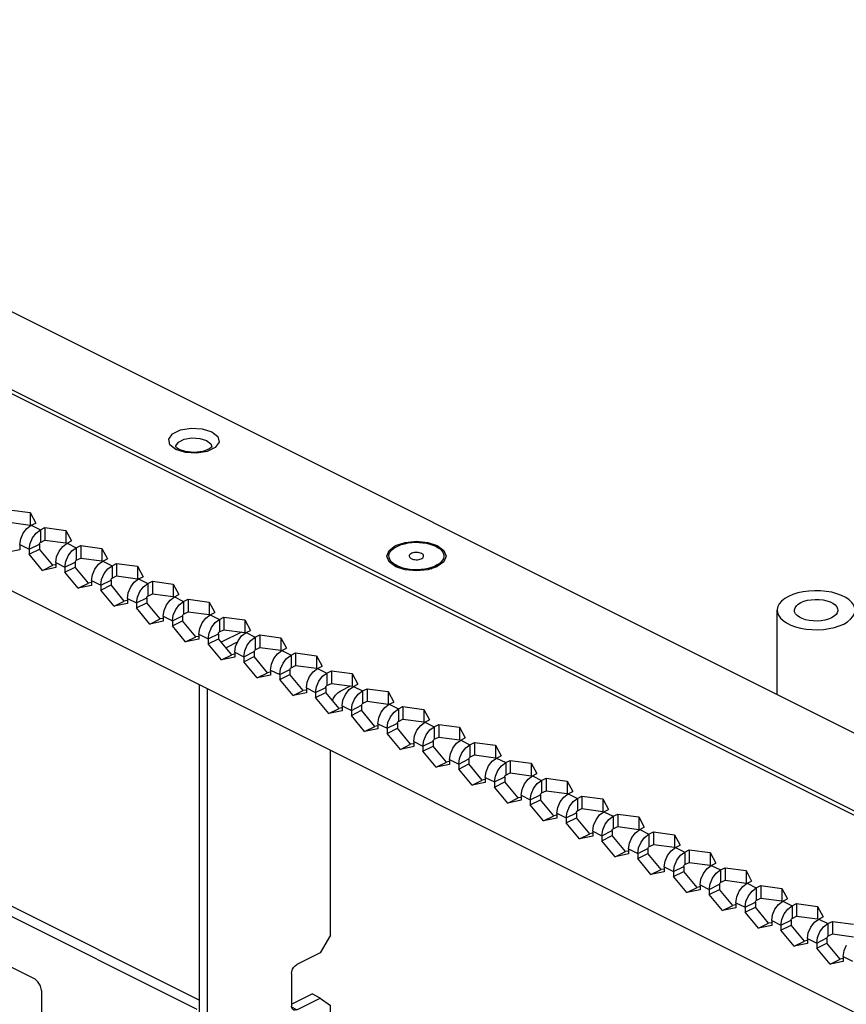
# Paper-space layout '005_EXP_CORICANT_PE_DRAWING_3_1' of a CAD drawing. Header units: millimetres. Extents: x 6 to 413, y 7 to 290.
# Tile 112 of 228: x 210 to 220, y 88 to 101. Entities that reach past the tile are written whole.
import ezdxf

# ---------------------------------------------------------------- set-up
doc = ezdxf.new("R2010")
doc.units = ezdxf.units.MM
doc.header["$LTSCALE"] = 23.1
for name, color, linetype in [('BASE_CORIANT_BL85', 7, 'CONTINUOUS'), ('BSO_M3X9P9_MAIN_BL339', 7, 'CONTINUOUS'), ('PARTITION_CORIENT_BL200', 7, 'CONTINUOUS'), ('RIVET_DOUBLE_22_6_BL191', 7, 'CONTINUOUS')]:
    doc.layers.add(name, color=color, linetype=linetype)

# ---------------------------------------------------------------- blocks, each defined once
blk = doc.blocks.new('BASE_CORIANT_BL85', base_point=(229.328, 99.074))
at = {"layer": 'BASE_CORIANT_BL85', "color": 3, "linetype": 'Continuous'}
for p, q in [((200.713, 101.636), (235.289, 84.349)), ((199.44, 101.252), (234.27, 83.837)), ((199.529, 101.258), (234.359, 83.843)), ((201.218, 97.91), (225.93, 85.554)), ((212.023, 95.468), (212.118, 95.485)), ((212.118, 95.485), (212.217, 95.479)), ((212.217, 95.479), (212.302, 95.452)), ((212.039, 95.302), (211.92, 95.339)), ((212.178, 95.294), (212.039, 95.302)), ((209.845, 94.592), (210.106, 94.557)), ((210.106, 94.557), (210.176, 94.426)), ((210.02, 94.298), (210.066, 94.358)), ((210.066, 94.358), (210.119, 94.398)), ((210.119, 94.398), (210.176, 94.426)), ((210.119, 94.398), (210.234, 94.341)), ((210.18, 94.301), (210.234, 94.341)), ((210.234, 94.341), (210.29, 94.369)), ((210.29, 94.369), (210.551, 94.334)), ((209.979, 94.157), (209.99, 94.228)), ((209.99, 94.228), (210.02, 94.298)), ((210.104, 94.17), (210.135, 94.241)), ((210.135, 94.241), (210.18, 94.301)), ((210.551, 94.334), (210.621, 94.204)), ((209.979, 94.094), (209.814, 94.06)), ((209.979, 94.157), (210.094, 94.099)), ((209.979, 94.157), (209.979, 94.094)), ((210.094, 94.099), (210.104, 94.17)), ((210.094, 94.099), (210.094, 94.037)), ((210.466, 94.076), (210.511, 94.135)), ((210.511, 94.135), (210.565, 94.175)), ((210.565, 94.175), (210.621, 94.204)), ((210.565, 94.175), (210.679, 94.118)), ((210.626, 94.078), (210.679, 94.118)), ((210.679, 94.118), (210.736, 94.146)), ((210.736, 94.146), (210.997, 94.111)), ((210.997, 94.111), (211.067, 93.981)), ((210.259, 93.837), (210.094, 94.037)), ((210.425, 93.934), (210.435, 94.005)), ((210.435, 94.005), (210.466, 94.076)), ((210.55, 93.948), (210.58, 94.018)), ((210.58, 94.018), (210.626, 94.078)), ((211.01, 93.953), (211.067, 93.981)), ((215.253, 94.086), (215.282, 94.015)), ((215.282, 94.015), (215.253, 93.944)), ((212.185, 88.374), (201.218, 93.857)), ((210.425, 93.871), (210.259, 93.837)), ((210.425, 93.934), (210.539, 93.877)), ((210.425, 93.934), (210.425, 93.871)), ((210.539, 93.877), (210.55, 93.948)), ((210.539, 93.877), (210.539, 93.814)), ((210.881, 93.782), (210.911, 93.853)), ((210.911, 93.853), (210.956, 93.913)), ((210.956, 93.913), (211.01, 93.953)), ((211.01, 93.953), (211.125, 93.895)), ((211.026, 93.796), (211.071, 93.855)), ((211.071, 93.855), (211.125, 93.895)), ((211.125, 93.895), (211.181, 93.923)), ((211.181, 93.923), (211.442, 93.888)), ((211.442, 93.888), (211.512, 93.758)), ((214.771, 93.845), (214.657, 93.882)), ((215.168, 93.882), (215.054, 93.845)), ((215.173, 93.884), (215.168, 93.882)), ((215.253, 93.944), (215.173, 93.884)), ((210.705, 93.615), (210.539, 93.814)), ((210.87, 93.711), (210.881, 93.782)), ((210.985, 93.654), (210.995, 93.725)), ((210.995, 93.725), (211.026, 93.796)), ((211.402, 93.69), (211.456, 93.73)), ((211.456, 93.73), (211.512, 93.758)), ((211.456, 93.73), (211.57, 93.673)), ((210.87, 93.649), (210.705, 93.615)), ((210.87, 93.711), (210.985, 93.654)), ((210.87, 93.711), (210.87, 93.649)), ((210.985, 93.654), (210.985, 93.591)), ((211.326, 93.559), (211.357, 93.63)), ((211.357, 93.63), (211.402, 93.69)), ((211.471, 93.573), (211.517, 93.633)), ((211.517, 93.633), (211.57, 93.673)), ((211.57, 93.673), (211.627, 93.701)), ((211.627, 93.701), (211.887, 93.666)), ((211.887, 93.666), (211.958, 93.535)), ((211.15, 93.392), (210.985, 93.591)), ((211.316, 93.488), (211.326, 93.559)), ((211.316, 93.488), (211.43, 93.431)), ((211.316, 93.488), (211.316, 93.426)), ((211.43, 93.431), (211.441, 93.502)), ((211.441, 93.502), (211.471, 93.573)), ((211.847, 93.467), (211.901, 93.507)), ((211.901, 93.507), (211.958, 93.535)), ((211.901, 93.507), (212.016, 93.45)), ((212.016, 93.45), (212.072, 93.478)), ((212.072, 93.478), (212.333, 93.443)), ((211.316, 93.426), (211.15, 93.392)), ((211.43, 93.431), (211.43, 93.369)), ((211.596, 93.169), (211.43, 93.369)), ((211.772, 93.337), (211.802, 93.407)), ((211.802, 93.407), (211.847, 93.467)), ((211.917, 93.35), (211.962, 93.41)), ((211.962, 93.41), (212.016, 93.45)), ((212.333, 93.443), (212.403, 93.313)), ((211.761, 93.266), (211.772, 93.337)), ((211.761, 93.266), (211.876, 93.208)), ((211.761, 93.266), (211.761, 93.203)), ((211.876, 93.208), (211.886, 93.279)), ((211.886, 93.279), (211.917, 93.35)), ((212.248, 93.185), (212.293, 93.244)), ((212.293, 93.244), (212.347, 93.284)), ((212.347, 93.284), (212.403, 93.313)), ((212.347, 93.284), (212.461, 93.227)), ((212.461, 93.227), (212.518, 93.255)), ((212.518, 93.255), (212.778, 93.22)), ((211.761, 93.203), (211.596, 93.169)), ((211.876, 93.208), (211.876, 93.146)), ((212.041, 92.946), (211.876, 93.146)), ((212.207, 93.043), (212.217, 93.114)), ((212.217, 93.114), (212.248, 93.185)), ((212.332, 93.057), (212.362, 93.127)), ((212.362, 93.127), (212.407, 93.187)), ((212.407, 93.187), (212.461, 93.227)), ((212.778, 93.22), (212.848, 93.09)), ((212.207, 93.043), (212.321, 92.986)), ((212.207, 93.043), (212.207, 92.98)), ((212.321, 92.986), (212.332, 93.057)), ((212.693, 92.962), (212.738, 93.022)), ((212.738, 93.022), (212.792, 93.062)), ((212.792, 93.062), (212.848, 93.09)), ((212.792, 93.062), (212.907, 93.004)), ((212.853, 92.964), (212.907, 93.004)), ((212.907, 93.004), (212.963, 93.033)), ((212.963, 93.033), (213.224, 92.998)), ((213.224, 92.998), (213.294, 92.867)), ((212.207, 92.98), (212.041, 92.946)), ((212.321, 92.986), (212.321, 92.923)), ((212.487, 92.724), (212.321, 92.923)), ((212.652, 92.82), (212.663, 92.891)), ((212.663, 92.891), (212.693, 92.962)), ((212.777, 92.834), (212.808, 92.905)), ((212.808, 92.905), (212.853, 92.964)), ((213.238, 92.839), (213.294, 92.867)), ((212.652, 92.758), (212.487, 92.724)), ((212.652, 92.82), (212.767, 92.763)), ((212.652, 92.82), (212.652, 92.758)), ((212.767, 92.763), (212.777, 92.834)), ((212.767, 92.763), (212.767, 92.7)), ((213.139, 92.739), (213.184, 92.799)), ((213.184, 92.799), (213.238, 92.839)), ((213.238, 92.839), (213.352, 92.782)), ((213.298, 92.742), (213.352, 92.782)), ((213.352, 92.782), (213.409, 92.81)), ((213.409, 92.81), (213.669, 92.775)), ((213.669, 92.775), (213.739, 92.644)), ((212.932, 92.501), (212.767, 92.7)), ((213.098, 92.597), (213.108, 92.668)), ((213.108, 92.668), (213.139, 92.739)), ((213.223, 92.611), (213.253, 92.682)), ((213.253, 92.682), (213.298, 92.742)), ((213.683, 92.616), (213.739, 92.644)), ((213.098, 92.535), (212.932, 92.501)), ((213.098, 92.597), (213.212, 92.54)), ((213.098, 92.597), (213.098, 92.535)), ((213.212, 92.54), (213.223, 92.611)), ((213.212, 92.54), (213.212, 92.478)), ((213.554, 92.446), (213.584, 92.516)), ((213.584, 92.516), (213.629, 92.576)), ((213.629, 92.576), (213.683, 92.616)), ((213.683, 92.616), (213.798, 92.559)), ((213.699, 92.459), (213.744, 92.519)), ((213.744, 92.519), (213.798, 92.559)), ((213.798, 92.559), (213.854, 92.587)), ((213.854, 92.587), (214.115, 92.552)), ((214.115, 92.552), (214.185, 92.422)), ((213.378, 92.278), (213.212, 92.478)), ((213.543, 92.375), (213.554, 92.446)), ((213.658, 92.317), (213.668, 92.388)), ((213.668, 92.388), (213.699, 92.459)), ((214.075, 92.353), (214.128, 92.393)), ((214.128, 92.393), (214.185, 92.422)), ((214.128, 92.393), (214.243, 92.336)), ((213.543, 92.312), (213.378, 92.278)), ((213.543, 92.375), (213.658, 92.317)), ((213.543, 92.375), (213.543, 92.312)), ((213.658, 92.317), (213.658, 92.255)), ((213.823, 92.055), (213.658, 92.255)), ((213.999, 92.223), (214.029, 92.294)), ((214.029, 92.294), (214.075, 92.353)), ((214.144, 92.236), (214.189, 92.296)), ((214.189, 92.296), (214.243, 92.336)), ((214.243, 92.336), (214.299, 92.364)), ((214.299, 92.364), (214.56, 92.329)), ((214.56, 92.329), (214.63, 92.199)), ((213.988, 92.152), (213.999, 92.223)), ((213.988, 92.152), (214.103, 92.095)), ((213.988, 92.152), (213.988, 92.09)), ((214.103, 92.095), (214.114, 92.166)), ((214.114, 92.166), (214.144, 92.236)), ((214.475, 92.071), (214.52, 92.131)), ((214.52, 92.131), (214.574, 92.171)), ((214.574, 92.171), (214.63, 92.199)), ((214.574, 92.171), (214.689, 92.113)), ((214.689, 92.113), (214.745, 92.142)), ((214.745, 92.142), (215.006, 92.107)), ((213.988, 92.09), (213.823, 92.055)), ((214.103, 92.095), (214.103, 92.032)), ((214.268, 91.833), (214.103, 92.032)), ((214.445, 92), (214.475, 92.071)), ((214.559, 91.943), (214.59, 92.014)), ((214.59, 92.014), (214.635, 92.073)), ((214.635, 92.073), (214.689, 92.113)), ((215.006, 92.107), (215.076, 91.976)), ((214.434, 91.929), (214.445, 92)), ((214.434, 91.929), (214.549, 91.872)), ((214.434, 91.929), (214.434, 91.867)), ((214.549, 91.872), (214.559, 91.943)), ((214.92, 91.848), (214.966, 91.908)), ((214.966, 91.908), (215.019, 91.948)), ((215.019, 91.948), (215.076, 91.976)), ((215.019, 91.948), (215.134, 91.891)), ((215.08, 91.851), (215.134, 91.891)), ((215.134, 91.891), (215.19, 91.919)), ((215.19, 91.919), (215.451, 91.884)), ((214.434, 91.867), (214.268, 91.833)), ((214.549, 91.872), (214.549, 91.809)), ((214.714, 91.61), (214.549, 91.809)), ((214.879, 91.706), (214.89, 91.777)), ((214.89, 91.777), (214.92, 91.848)), ((215.005, 91.72), (215.035, 91.791)), ((215.035, 91.791), (215.08, 91.851)), ((215.451, 91.884), (215.521, 91.753)), ((214.879, 91.644), (214.714, 91.61)), ((214.879, 91.706), (214.994, 91.649)), ((214.879, 91.706), (214.879, 91.644)), ((214.994, 91.649), (215.005, 91.72)), ((214.994, 91.649), (214.994, 91.587)), ((215.366, 91.625), (215.411, 91.685)), ((215.411, 91.685), (215.465, 91.725)), ((215.465, 91.725), (215.521, 91.753)), ((215.465, 91.725), (215.579, 91.668)), ((215.526, 91.628), (215.579, 91.668)), ((215.579, 91.668), (215.636, 91.696)), ((215.636, 91.696), (215.897, 91.661)), ((215.897, 91.661), (215.967, 91.531)), ((215.159, 91.387), (214.994, 91.587)), ((215.325, 91.484), (215.336, 91.555)), ((215.336, 91.555), (215.366, 91.625)), ((215.45, 91.497), (215.48, 91.568)), ((215.48, 91.568), (215.526, 91.628)), ((215.91, 91.502), (215.967, 91.531)), ((215.325, 91.421), (215.159, 91.387)), ((215.325, 91.484), (215.439, 91.426)), ((215.325, 91.484), (215.325, 91.421)), ((215.439, 91.426), (215.45, 91.497)), ((215.439, 91.426), (215.439, 91.364)), ((215.781, 91.332), (215.811, 91.403)), ((215.811, 91.403), (215.857, 91.463)), ((215.857, 91.463), (215.91, 91.502)), ((215.91, 91.502), (216.025, 91.445)), ((215.926, 91.345), (215.971, 91.405)), ((215.971, 91.405), (216.025, 91.445)), ((216.025, 91.445), (216.081, 91.473)), ((216.081, 91.473), (216.342, 91.438)), ((216.342, 91.438), (216.412, 91.308)), ((215.605, 91.164), (215.439, 91.364)), ((215.77, 91.261), (215.781, 91.332)), ((215.885, 91.204), (215.896, 91.275)), ((215.896, 91.275), (215.926, 91.345)), ((216.302, 91.24), (216.356, 91.28)), ((216.356, 91.28), (216.412, 91.308)), ((216.356, 91.28), (216.47, 91.222)), ((215.77, 91.199), (215.605, 91.164)), ((215.77, 91.261), (215.885, 91.204)), ((215.77, 91.261), (215.77, 91.199)), ((215.885, 91.204), (215.885, 91.141)), ((216.227, 91.109), (216.257, 91.18)), ((216.257, 91.18), (216.302, 91.24)), ((216.371, 91.123), (216.417, 91.183)), ((216.417, 91.183), (216.47, 91.222)), ((216.47, 91.222), (216.527, 91.251)), ((216.527, 91.251), (216.788, 91.216)), ((216.788, 91.216), (216.858, 91.085)), ((216.05, 90.942), (215.885, 91.141)), ((216.216, 91.038), (216.227, 91.109)), ((216.216, 91.038), (216.33, 90.981)), ((216.216, 91.038), (216.216, 90.976)), ((216.33, 90.981), (216.341, 91.052)), ((216.341, 91.052), (216.371, 91.123)), ((216.748, 91.017), (216.801, 91.057)), ((216.801, 91.057), (216.858, 91.085)), ((216.801, 91.057), (216.916, 91)), ((216.916, 91), (216.972, 91.028)), ((216.972, 91.028), (217.233, 90.993)), ((216.216, 90.976), (216.05, 90.942)), ((216.33, 90.981), (216.33, 90.919)), ((216.496, 90.719), (216.33, 90.919)), ((216.672, 90.887), (216.702, 90.957)), ((216.702, 90.957), (216.748, 91.017)), ((216.817, 90.9), (216.862, 90.96)), ((216.862, 90.96), (216.916, 91)), ((217.233, 90.993), (217.303, 90.862)), ((216.661, 90.815), (216.672, 90.887)), ((216.661, 90.815), (216.776, 90.758)), ((216.661, 90.815), (216.661, 90.753)), ((216.776, 90.758), (216.787, 90.829)), ((216.787, 90.829), (216.817, 90.9)), ((217.148, 90.734), (217.193, 90.794)), ((217.193, 90.794), (217.247, 90.834)), ((217.247, 90.834), (217.303, 90.862)), ((217.247, 90.834), (217.361, 90.777)), ((217.361, 90.777), (217.418, 90.805)), ((217.418, 90.805), (217.679, 90.77)), ((216.661, 90.753), (216.496, 90.719)), ((216.776, 90.758), (216.776, 90.696)), ((216.941, 90.496), (216.776, 90.696)), ((217.107, 90.593), (217.118, 90.664)), ((217.118, 90.664), (217.148, 90.734)), ((217.232, 90.607), (217.262, 90.677)), ((217.262, 90.677), (217.308, 90.737)), ((217.308, 90.737), (217.361, 90.777)), ((217.679, 90.77), (217.749, 90.64)), ((217.107, 90.593), (217.221, 90.535)), ((217.107, 90.593), (217.107, 90.53)), ((217.221, 90.535), (217.232, 90.607)), ((217.593, 90.512), (217.639, 90.572)), ((217.639, 90.572), (217.692, 90.611)), ((217.692, 90.611), (217.749, 90.64)), ((217.692, 90.611), (217.807, 90.554)), ((217.753, 90.514), (217.807, 90.554)), ((217.807, 90.554), (217.863, 90.582)), ((217.863, 90.582), (218.124, 90.547)), ((218.124, 90.547), (218.194, 90.417)), ((217.107, 90.53), (216.941, 90.496)), ((217.221, 90.535), (217.221, 90.473)), ((217.387, 90.273), (217.221, 90.473)), ((217.552, 90.37), (217.563, 90.441)), ((217.563, 90.441), (217.593, 90.512)), ((217.678, 90.384), (217.708, 90.454)), ((217.708, 90.454), (217.753, 90.514)), ((218.138, 90.389), (218.194, 90.417)), ((217.552, 90.308), (217.387, 90.273)), ((217.552, 90.37), (217.667, 90.313)), ((217.552, 90.37), (217.552, 90.308)), ((217.667, 90.313), (217.678, 90.384)), ((217.667, 90.313), (217.667, 90.25)), ((218.039, 90.289), (218.084, 90.349)), ((218.084, 90.349), (218.138, 90.389)), ((218.138, 90.389), (218.252, 90.331)), ((218.199, 90.292), (218.252, 90.331)), ((218.252, 90.331), (218.309, 90.36)), ((218.309, 90.36), (218.57, 90.325)), ((218.57, 90.325), (218.64, 90.194)), ((217.832, 90.051), (217.667, 90.25)), ((217.998, 90.147), (218.008, 90.218)), ((218.008, 90.218), (218.039, 90.289)), ((218.123, 90.161), (218.153, 90.232)), ((218.153, 90.232), (218.199, 90.292)), ((218.583, 90.166), (218.64, 90.194)), ((217.998, 90.085), (217.832, 90.051)), ((217.998, 90.147), (218.112, 90.09)), ((217.998, 90.147), (217.998, 90.085)), ((218.112, 90.09), (218.123, 90.161)), ((218.112, 90.09), (218.112, 90.028)), ((218.454, 89.996), (218.484, 90.066)), ((218.484, 90.066), (218.53, 90.126)), ((218.53, 90.126), (218.583, 90.166)), ((218.583, 90.166), (218.698, 90.109)), ((218.599, 90.009), (218.644, 90.069)), ((218.644, 90.069), (218.698, 90.109)), ((218.698, 90.109), (218.754, 90.137)), ((218.754, 90.137), (219.015, 90.102)), ((219.015, 90.102), (219.085, 89.971)), ((218.278, 89.828), (218.112, 90.028)), ((218.443, 89.925), (218.454, 89.996)), ((218.558, 89.867), (218.568, 89.938)), ((218.568, 89.938), (218.599, 90.009)), ((218.975, 89.903), (219.029, 89.943)), ((219.029, 89.943), (219.085, 89.971)), ((219.029, 89.943), (219.143, 89.886)), ((218.443, 89.862), (218.278, 89.828)), ((218.443, 89.925), (218.558, 89.867)), ((218.443, 89.925), (218.443, 89.862)), ((218.558, 89.867), (218.558, 89.805)), ((218.723, 89.605), (218.558, 89.805)), ((218.899, 89.773), (218.93, 89.844)), ((218.93, 89.844), (218.975, 89.903)), ((219.044, 89.786), (219.09, 89.846)), ((219.09, 89.846), (219.143, 89.886)), ((219.143, 89.886), (219.2, 89.914)), ((219.2, 89.914), (219.461, 89.879)), ((219.461, 89.879), (219.531, 89.749)), ((218.889, 89.702), (218.899, 89.773)), ((218.889, 89.702), (219.003, 89.645)), ((218.889, 89.702), (218.889, 89.639)), ((219.003, 89.645), (219.014, 89.716)), ((219.014, 89.716), (219.044, 89.786)), ((219.375, 89.621), (219.421, 89.681)), ((219.421, 89.681), (219.474, 89.721)), ((219.474, 89.721), (219.531, 89.749)), ((219.474, 89.721), (219.589, 89.663)), ((219.589, 89.663), (219.645, 89.691)), ((219.645, 89.691), (219.906, 89.656)), ((218.889, 89.639), (218.723, 89.605)), ((219.003, 89.645), (219.003, 89.582)), ((219.169, 89.383), (219.003, 89.582)), ((219.345, 89.55), (219.375, 89.621)), ((219.459, 89.493), (219.49, 89.564)), ((219.49, 89.564), (219.535, 89.623)), ((219.535, 89.623), (219.589, 89.663)), ((219.906, 89.656), (219.976, 89.526)), ((208.635, 89.516), (210.162, 88.753)), ((219.334, 89.479), (219.345, 89.55)), ((219.334, 89.479), (219.449, 89.422)), ((219.334, 89.479), (219.334, 89.417)), ((219.449, 89.422), (219.459, 89.493)), ((219.821, 89.398), (219.866, 89.458)), ((219.866, 89.458), (219.92, 89.498)), ((219.92, 89.498), (219.976, 89.526)), ((219.92, 89.498), (220.034, 89.441)), ((219.981, 89.401), (220.034, 89.441)), ((220.034, 89.441), (220.091, 89.469)), ((220.091, 89.469), (220.352, 89.434)), ((219.334, 89.417), (219.169, 89.383)), ((219.449, 89.422), (219.449, 89.359)), ((219.614, 89.16), (219.449, 89.359)), ((219.78, 89.256), (219.79, 89.327)), ((219.79, 89.327), (219.821, 89.398)), ((219.905, 89.27), (219.935, 89.341)), ((219.935, 89.341), (219.981, 89.401)), ((219.78, 89.194), (219.614, 89.16)), ((219.78, 89.256), (219.894, 89.199)), ((219.78, 89.256), (219.78, 89.194)), ((219.894, 89.199), (219.905, 89.27)), ((219.894, 89.199), (219.894, 89.137)), ((220.06, 88.937), (219.894, 89.137)), ((220.225, 89.034), (220.236, 89.105)), ((220.236, 89.105), (220.266, 89.175)), ((220.225, 88.971), (220.06, 88.937)), ((220.225, 89.034), (220.34, 88.976)), ((220.225, 89.034), (220.225, 88.971)), ((210.245, 88.61), (210.245, 88.078))]:
    blk.add_line(p, q, dxfattribs=at)
at = {"layer": 'BASE_CORIANT_BL85', "color": 7, "linetype": 'Continuous'}
for p, q in [((211.929, 95.362), (211.922, 95.369)), ((211.96, 95.342), (211.929, 95.362)), ((212.254, 95.317), (212.148, 95.305)), ((210.106, 94.557), (210.106, 94.401)), ((209.845, 94.436), (210.106, 94.401)), ((210.234, 94.341), (210.234, 94.185)), ((210.29, 94.369), (210.29, 94.213)), ((210.234, 94.185), (210.29, 94.213)), ((210.29, 94.213), (210.551, 94.178)), ((210.551, 94.334), (210.551, 94.178)), ((210.094, 94.099), (210.221, 94.163)), ((210.094, 94.037), (210.221, 94.101)), ((210.221, 94.163), (210.221, 94.101)), ((210.386, 93.901), (210.221, 94.101)), ((210.679, 94.118), (210.679, 93.962)), ((210.736, 94.146), (210.736, 93.99)), ((210.997, 94.111), (210.997, 93.955)), ((210.679, 93.962), (210.736, 93.99)), ((210.736, 93.99), (210.997, 93.955)), ((212.208, 88.49), (201.345, 93.921)), ((210.259, 93.837), (210.386, 93.901)), ((210.417, 93.907), (210.386, 93.901)), ((210.539, 93.877), (210.666, 93.94)), ((210.539, 93.814), (210.666, 93.878)), ((210.666, 93.94), (210.666, 93.878)), ((210.832, 93.678), (210.666, 93.878)), ((211.125, 93.895), (211.125, 93.739)), ((211.181, 93.923), (211.181, 93.768)), ((211.442, 93.888), (211.442, 93.733)), ((211.125, 93.739), (211.181, 93.768)), ((211.181, 93.768), (211.442, 93.733)), ((210.705, 93.615), (210.832, 93.678)), ((210.863, 93.685), (210.832, 93.678)), ((210.985, 93.654), (211.112, 93.717)), ((210.985, 93.591), (211.112, 93.655)), ((211.112, 93.717), (211.112, 93.655)), ((211.277, 93.455), (211.112, 93.655)), ((211.57, 93.673), (211.57, 93.517)), ((211.627, 93.701), (211.627, 93.545)), ((211.887, 93.666), (211.887, 93.51)), ((211.43, 93.431), (211.557, 93.495)), ((211.557, 93.495), (211.557, 93.432)), ((211.57, 93.517), (211.627, 93.545)), ((211.627, 93.545), (211.887, 93.51)), ((212.072, 93.478), (212.072, 93.322)), ((211.15, 93.392), (211.277, 93.455)), ((211.308, 93.462), (211.277, 93.455)), ((211.43, 93.369), (211.557, 93.432)), ((211.723, 93.233), (211.557, 93.432)), ((212.016, 93.45), (212.016, 93.294)), ((212.333, 93.443), (212.333, 93.287)), ((211.596, 93.169), (211.723, 93.233)), ((211.754, 93.239), (211.723, 93.233)), ((211.876, 93.208), (212.003, 93.272)), ((212.003, 93.272), (212.003, 93.21)), ((212.016, 93.294), (212.072, 93.322)), ((212.072, 93.322), (212.333, 93.287)), ((212.518, 93.255), (212.518, 93.099)), ((211.876, 93.146), (212.003, 93.21)), ((212.168, 93.01), (212.003, 93.21)), ((212.461, 93.227), (212.461, 93.071)), ((212.778, 93.22), (212.778, 93.064)), ((212.041, 92.946), (212.168, 93.01)), ((212.199, 93.016), (212.168, 93.01)), ((212.321, 92.986), (212.448, 93.049)), ((212.448, 93.049), (212.448, 92.987)), ((212.461, 93.071), (212.518, 93.099)), ((212.518, 93.099), (212.778, 93.064)), ((212.907, 93.004), (212.907, 92.848)), ((212.963, 93.033), (212.963, 92.877)), ((213.224, 92.998), (213.224, 92.842)), ((212.321, 92.923), (212.448, 92.987)), ((212.614, 92.787), (212.448, 92.987)), ((212.907, 92.848), (212.963, 92.877)), ((212.963, 92.877), (213.224, 92.842)), ((212.487, 92.724), (212.614, 92.787)), ((212.645, 92.794), (212.614, 92.787)), ((212.767, 92.763), (212.894, 92.826)), ((212.767, 92.7), (212.894, 92.764)), ((212.894, 92.826), (212.894, 92.764)), ((213.059, 92.564), (212.894, 92.764)), ((213.352, 92.782), (213.352, 92.626)), ((213.409, 92.81), (213.409, 92.654)), ((213.669, 92.775), (213.669, 92.619)), ((213.352, 92.626), (213.409, 92.654)), ((213.409, 92.654), (213.669, 92.619)), ((212.932, 92.501), (213.059, 92.564)), ((213.09, 92.571), (213.059, 92.564)), ((213.212, 92.54), (213.339, 92.604)), ((213.212, 92.478), (213.339, 92.541)), ((213.339, 92.604), (213.339, 92.541)), ((213.505, 92.342), (213.339, 92.541)), ((213.798, 92.559), (213.798, 92.403)), ((213.854, 92.587), (213.854, 92.431)), ((214.115, 92.552), (214.115, 92.396)), ((213.658, 92.317), (213.785, 92.381)), ((213.785, 92.381), (213.785, 92.319)), ((213.798, 92.403), (213.854, 92.431)), ((213.854, 92.431), (214.115, 92.396)), ((213.378, 92.278), (213.505, 92.342)), ((213.536, 92.348), (213.505, 92.342)), ((213.658, 92.255), (213.785, 92.319)), ((213.95, 92.119), (213.785, 92.319)), ((214.243, 92.336), (214.243, 92.18)), ((214.299, 92.364), (214.299, 92.208)), ((214.56, 92.329), (214.56, 92.173)), ((214.103, 92.095), (214.23, 92.158)), ((214.23, 92.158), (214.23, 92.096)), ((214.243, 92.18), (214.299, 92.208)), ((214.299, 92.208), (214.56, 92.173)), ((214.745, 92.142), (214.745, 91.986)), ((213.823, 92.055), (213.95, 92.119)), ((213.981, 92.125), (213.95, 92.119)), ((214.103, 92.032), (214.23, 92.096)), ((214.396, 91.896), (214.23, 92.096)), ((214.689, 92.113), (214.689, 91.957)), ((215.006, 92.107), (215.006, 91.951)), ((214.268, 91.833), (214.396, 91.896)), ((214.427, 91.903), (214.396, 91.896)), ((214.549, 91.872), (214.676, 91.936)), ((214.676, 91.936), (214.676, 91.873)), ((214.689, 91.957), (214.745, 91.986)), ((214.745, 91.986), (215.006, 91.951)), ((215.134, 91.891), (215.134, 91.735)), ((215.19, 91.919), (215.19, 91.763)), ((214.549, 91.809), (214.676, 91.873)), ((214.841, 91.674), (214.676, 91.873)), ((215.134, 91.735), (215.19, 91.763)), ((215.19, 91.763), (215.451, 91.728)), ((215.451, 91.884), (215.451, 91.728)), ((214.714, 91.61), (214.841, 91.674)), ((214.872, 91.68), (214.841, 91.674)), ((214.994, 91.649), (215.121, 91.713)), ((214.994, 91.587), (215.121, 91.65)), ((215.121, 91.713), (215.121, 91.65)), ((215.287, 91.451), (215.121, 91.65)), ((215.579, 91.668), (215.579, 91.512)), ((215.636, 91.696), (215.636, 91.54)), ((215.897, 91.661), (215.897, 91.505)), ((215.579, 91.512), (215.636, 91.54)), ((215.636, 91.54), (215.897, 91.505)), ((215.159, 91.387), (215.287, 91.451)), ((215.318, 91.457), (215.287, 91.451)), ((215.439, 91.426), (215.567, 91.49)), ((215.439, 91.364), (215.567, 91.428)), ((215.567, 91.49), (215.567, 91.428)), ((215.732, 91.228), (215.567, 91.428)), ((216.025, 91.445), (216.025, 91.289)), ((216.081, 91.473), (216.081, 91.317)), ((216.342, 91.438), (216.342, 91.282)), ((216.025, 91.289), (216.081, 91.317)), ((216.081, 91.317), (216.342, 91.282)), ((215.605, 91.164), (215.732, 91.228)), ((215.763, 91.234), (215.732, 91.228)), ((215.885, 91.204), (216.012, 91.267)), ((215.885, 91.141), (216.012, 91.205)), ((216.012, 91.267), (216.012, 91.205)), ((216.178, 91.005), (216.012, 91.205)), ((216.47, 91.222), (216.47, 91.067)), ((216.527, 91.251), (216.527, 91.095)), ((216.788, 91.216), (216.788, 91.06)), ((216.33, 90.981), (216.458, 91.045)), ((216.458, 91.045), (216.458, 90.982)), ((216.47, 91.067), (216.527, 91.095)), ((216.527, 91.095), (216.788, 91.06)), ((216.972, 91.028), (216.972, 90.872)), ((216.05, 90.942), (216.178, 91.005)), ((216.208, 91.012), (216.178, 91.005)), ((216.33, 90.919), (216.458, 90.982)), ((216.623, 90.783), (216.458, 90.982)), ((216.916, 91), (216.916, 90.844)), ((217.233, 90.993), (217.233, 90.837)), ((216.496, 90.719), (216.623, 90.783)), ((216.654, 90.789), (216.623, 90.783)), ((216.776, 90.758), (216.903, 90.822)), ((216.903, 90.822), (216.903, 90.759)), ((216.916, 90.844), (216.972, 90.872)), ((216.972, 90.872), (217.233, 90.837)), ((217.418, 90.805), (217.418, 90.649)), ((216.776, 90.696), (216.903, 90.759)), ((217.069, 90.56), (216.903, 90.759)), ((217.361, 90.777), (217.361, 90.621)), ((217.679, 90.77), (217.679, 90.614)), ((216.941, 90.496), (217.069, 90.56)), ((217.099, 90.566), (217.069, 90.56)), ((217.221, 90.535), (217.349, 90.599)), ((217.349, 90.599), (217.349, 90.537)), ((217.361, 90.621), (217.418, 90.649)), ((217.418, 90.649), (217.679, 90.614)), ((217.807, 90.554), (217.807, 90.398)), ((217.863, 90.582), (217.863, 90.427)), ((218.124, 90.547), (218.124, 90.392)), ((217.221, 90.473), (217.349, 90.537)), ((217.514, 90.337), (217.349, 90.537)), ((217.807, 90.398), (217.863, 90.427)), ((217.863, 90.427), (218.124, 90.392)), ((217.387, 90.273), (217.514, 90.337)), ((217.545, 90.343), (217.514, 90.337)), ((217.667, 90.313), (217.794, 90.376)), ((217.667, 90.25), (217.794, 90.314)), ((217.794, 90.376), (217.794, 90.314)), ((217.96, 90.114), (217.794, 90.314)), ((218.252, 90.331), (218.252, 90.176)), ((218.309, 90.36), (218.309, 90.204)), ((218.57, 90.325), (218.57, 90.169)), ((218.252, 90.176), (218.309, 90.204)), ((218.309, 90.204), (218.57, 90.169)), ((217.832, 90.051), (217.96, 90.114)), ((217.99, 90.121), (217.96, 90.114)), ((218.112, 90.09), (218.24, 90.154)), ((218.112, 90.028), (218.24, 90.091)), ((218.24, 90.154), (218.24, 90.091)), ((218.405, 89.892), (218.24, 90.091)), ((218.698, 90.109), (218.698, 89.953)), ((218.754, 90.137), (218.754, 89.981)), ((219.015, 90.102), (219.015, 89.946)), ((218.558, 89.867), (218.685, 89.931)), ((218.685, 89.931), (218.685, 89.868)), ((218.698, 89.953), (218.754, 89.981)), ((218.754, 89.981), (219.015, 89.946)), ((218.278, 89.828), (218.405, 89.892)), ((218.436, 89.898), (218.405, 89.892)), ((218.558, 89.805), (218.685, 89.868)), ((218.851, 89.669), (218.685, 89.868)), ((219.143, 89.886), (219.143, 89.73)), ((219.2, 89.914), (219.2, 89.758)), ((219.461, 89.879), (219.461, 89.723)), ((219.003, 89.645), (219.131, 89.708)), ((219.131, 89.708), (219.131, 89.646)), ((219.143, 89.73), (219.2, 89.758)), ((219.2, 89.758), (219.461, 89.723)), ((219.645, 89.691), (219.645, 89.536)), ((218.723, 89.605), (218.851, 89.669)), ((218.881, 89.675), (218.851, 89.669)), ((219.003, 89.582), (219.131, 89.646)), ((219.296, 89.446), (219.131, 89.646)), ((219.589, 89.663), (219.589, 89.507)), ((219.906, 89.656), (219.906, 89.501)), ((219.169, 89.383), (219.296, 89.446)), ((219.327, 89.453), (219.296, 89.446)), ((219.449, 89.422), (219.576, 89.485)), ((219.576, 89.485), (219.576, 89.423)), ((219.589, 89.507), (219.645, 89.536)), ((219.645, 89.536), (219.906, 89.501)), ((220.034, 89.441), (220.034, 89.285)), ((220.091, 89.469), (220.091, 89.313)), ((219.449, 89.359), (219.576, 89.423)), ((219.742, 89.223), (219.576, 89.423)), ((220.034, 89.285), (220.091, 89.313)), ((220.091, 89.313), (220.352, 89.278)), ((219.614, 89.16), (219.742, 89.223)), ((219.772, 89.23), (219.742, 89.223)), ((219.894, 89.199), (220.022, 89.263)), ((219.894, 89.137), (220.022, 89.2)), ((220.022, 89.263), (220.022, 89.2)), ((220.187, 89.001), (220.022, 89.2)), ((220.06, 88.937), (220.187, 89.001)), ((220.218, 89.007), (220.187, 89.001))]:
    blk.add_line(p, q, dxfattribs=at)
at = {"layer": 'BASE_CORIANT_BL85', "color": 3, "linetype": 'Continuous'}
for points in [[(211.83, 95.468), (211.876, 95.535), (211.976, 95.584), (212.108, 95.607), (212.247, 95.599), (212.366, 95.562)], [(212.366, 95.562), (212.44, 95.503), (212.456, 95.433), (212.41, 95.367), (212.31, 95.317), (212.178, 95.294)], [(211.92, 95.339), (211.846, 95.399), (211.83, 95.468)], [(211.918, 95.373), (211.919, 95.385), (211.952, 95.433), (212.023, 95.468)], [(212.302, 95.452), (212.355, 95.41), (212.368, 95.373)], [(214.544, 94.015), (214.572, 94.086), (214.652, 94.145)], [(214.652, 94.145), (214.771, 94.185), (214.913, 94.199), (215.054, 94.185)], [(215.054, 94.185), (215.173, 94.145), (215.253, 94.086)], [(214.657, 93.882), (214.572, 93.944), (214.544, 94.015)], [(215.054, 93.845), (214.913, 93.83), (214.771, 93.845)], [(210.245, 88.61), (210.234, 88.666), (210.203, 88.718), (210.162, 88.753)]]:
    blk.add_lwpolyline(points, dxfattribs=at)
at = {"layer": 'BASE_CORIANT_BL85', "color": 7, "linetype": 'Continuous'}
for points in [[(211.922, 95.369), (211.918, 95.374), (211.918, 95.373)], [(212.148, 95.305), (212.041, 95.315), (211.96, 95.342)], [(212.368, 95.373), (212.365, 95.37), (212.33, 95.344), (212.254, 95.317)], [(210.221, 94.163), (210.223, 94.172), (210.227, 94.18), (210.234, 94.185)], [(210.666, 93.94), (210.668, 93.949), (210.673, 93.957), (210.679, 93.962)], [(211.112, 93.717), (211.114, 93.726), (211.118, 93.734), (211.125, 93.739)], [(211.557, 93.495), (211.559, 93.503), (211.564, 93.511), (211.57, 93.517)], [(212.003, 93.272), (212.005, 93.281), (212.009, 93.289), (212.016, 93.294)], [(212.448, 93.049), (212.45, 93.058), (212.455, 93.066), (212.461, 93.071)], [(212.894, 92.826), (212.896, 92.835), (212.9, 92.843), (212.907, 92.848)], [(213.339, 92.604), (213.341, 92.612), (213.346, 92.62), (213.352, 92.626)], [(213.785, 92.381), (213.787, 92.39), (213.791, 92.398), (213.798, 92.403)], [(214.23, 92.158), (214.232, 92.167), (214.237, 92.175), (214.243, 92.18)], [(214.676, 91.936), (214.677, 91.944), (214.682, 91.952), (214.689, 91.957)], [(215.121, 91.713), (215.123, 91.721), (215.128, 91.729), (215.134, 91.735)], [(215.567, 91.49), (215.568, 91.499), (215.573, 91.507), (215.579, 91.512)], [(216.012, 91.267), (216.014, 91.276), (216.019, 91.284), (216.025, 91.289)], [(216.458, 91.045), (216.459, 91.053), (216.464, 91.061), (216.47, 91.067)], [(216.903, 90.822), (216.905, 90.83), (216.91, 90.839), (216.916, 90.844)], [(217.349, 90.599), (217.35, 90.608), (217.355, 90.616), (217.361, 90.621)], [(217.794, 90.376), (217.796, 90.385), (217.8, 90.393), (217.807, 90.398)], [(218.24, 90.154), (218.241, 90.162), (218.246, 90.17), (218.252, 90.176)], [(218.685, 89.931), (218.687, 89.94), (218.691, 89.948), (218.698, 89.953)], [(219.131, 89.708), (219.132, 89.717), (219.137, 89.725), (219.143, 89.73)], [(219.576, 89.485), (219.578, 89.494), (219.582, 89.502), (219.589, 89.507)], [(220.022, 89.263), (220.023, 89.271), (220.028, 89.279), (220.034, 89.285)]]:
    blk.add_lwpolyline(points, dxfattribs=at)
blk = doc.blocks.new('RIVET_DOUBLE_22_6_BL191', base_point=(214.913, 94.015))
at = {"layer": 'RIVET_DOUBLE_22_6_BL191', "color": 7, "linetype": 'Continuous'}
for p, q in [((214.671, 93.894), (214.652, 93.904)), ((214.732, 93.857), (214.652, 93.904)), ((215.093, 93.857), (215.173, 93.904))]:
    blk.add_line(p, q, dxfattribs=at)
for points in [[(214.572, 93.997), (214.571, 94.021), (214.575, 94.044), (214.587, 94.067), (214.604, 94.088), (214.627, 94.109), (214.655, 94.127), (214.688, 94.144), (214.725, 94.158), (214.766, 94.169), (214.809, 94.178), (214.854, 94.183), (214.901, 94.186)], [(214.901, 94.186), (214.947, 94.185), (214.993, 94.181), (215.038, 94.174), (215.08, 94.164), (215.119, 94.151), (215.154, 94.136)], [(215.154, 94.136), (215.185, 94.118), (215.211, 94.099), (215.231, 94.078), (215.245, 94.055), (215.253, 94.032), (215.254, 94.009), (215.25, 93.986), (215.239, 93.963), (215.221, 93.942), (215.199, 93.921), (215.173, 93.904)], [(214.652, 93.904), (214.64, 93.912), (214.614, 93.931), (214.594, 93.952), (214.58, 93.974), (214.572, 93.997)], [(214.976, 94.047), (214.963, 94.052), (214.949, 94.056), (214.933, 94.059), (214.917, 94.06), (214.9, 94.06), (214.884, 94.058), (214.869, 94.054), (214.855, 94.05), (214.843, 94.044), (214.834, 94.037), (214.827, 94.029), (214.823, 94.021), (214.823, 94.015)], [(214.823, 94.015), (214.823, 94.013), (214.825, 94.005), (214.83, 93.997), (214.838, 93.99), (214.849, 93.983)], [(214.849, 93.983), (214.862, 93.978), (214.876, 93.974), (214.892, 93.971), (214.908, 93.97), (214.925, 93.97), (214.941, 93.972), (214.956, 93.976), (214.97, 93.98), (214.982, 93.986), (214.991, 93.993), (214.998, 94.001), (215.002, 94.009), (215.003, 94.015)], [(215.003, 94.015), (215.002, 94.017), (215, 94.025), (214.995, 94.033), (214.987, 94.04), (214.976, 94.047)], [(215.059, 93.861), (215.016, 93.852), (214.971, 93.846), (214.924, 93.844), (214.878, 93.845), (214.832, 93.849), (214.787, 93.856), (214.745, 93.866), (214.706, 93.879), (214.671, 93.894)], [(215.173, 93.904), (215.137, 93.886), (215.1, 93.872), (215.059, 93.861)]]:
    blk.add_lwpolyline(points, dxfattribs=at)
blk = doc.blocks.new('PARTITION_CORIENT_BL200', base_point=(213.15, 90.371))
at = {"layer": 'PARTITION_CORIENT_BL200', "color": 7, "linetype": 'Continuous'}
for p, q in [((212.737, 93.07), (212.484, 92.944)), ((212.208, 92.415), (212.208, 88.222)), ((213.36, 88.44), (213.614, 88.567)), ((213.716, 88.516), (213.614, 88.567)), ((213.423, 88.37), (213.362, 88.401)), ((212.307, 88.173), (212.208, 88.222))]:
    blk.add_line(p, q, dxfattribs=at)
at = {"layer": 'PARTITION_CORIENT_BL200', "color": 3, "linetype": 'Continuous'}
for p, q in [((212.684, 92.942), (212.544, 92.872)), ((213.971, 92.338), (214.093, 92.399)), ((212.31, 92.365), (212.31, 88.314)), ((213.867, 92.219), (213.881, 92.247)), ((213.843, 89.297), (213.843, 91.598)), ((213.843, 89.297), (213.716, 89.077)), ((213.716, 89.077), (213.423, 88.931)), ((213.36, 88.821), (213.36, 88.416)), ((213.423, 88.37), (213.716, 88.516)), ((213.716, 88.516), (213.843, 88.424)), ((213.843, 87.672), (213.843, 88.424))]:
    blk.add_line(p, q, dxfattribs=at)
for points in [[(213.881, 92.247), (213.907, 92.285), (213.938, 92.316), (213.971, 92.338)], [(213.36, 88.821), (213.363, 88.847), (213.372, 88.873), (213.386, 88.898), (213.404, 88.917), (213.423, 88.931)], [(213.383, 88.367), (213.372, 88.376), (213.363, 88.394), (213.36, 88.416)], [(213.423, 88.37), (213.404, 88.364), (213.386, 88.366), (213.383, 88.367)]]:
    blk.add_lwpolyline(points, dxfattribs=at)
blk = doc.blocks.new('BSO_M3X9P9_MAIN_BL339', base_point=(219.888, 92.769))
at = {"layer": 'BSO_M3X9P9_MAIN_BL339', "color": 7, "linetype": 'Continuous'}
for p, q in [((219.402, 92.292), (219.402, 93.341)), ((220.374, 91.954), (220.374, 93.341))]:
    blk.add_line(p, q, dxfattribs=at)
for points in [[(219.544, 93.513), (219.497, 93.485), (219.458, 93.455), (219.429, 93.421), (219.41, 93.386), (219.402, 93.35), (219.402, 93.341)], [(220.374, 93.341), (220.371, 93.368), (220.357, 93.404), (220.333, 93.438), (220.299, 93.47), (220.256, 93.5), (220.205, 93.525), (220.146, 93.547), (220.082, 93.564), (220.013, 93.576), (219.942, 93.583), (219.869, 93.584), (219.797, 93.58), (219.727, 93.57), (219.661, 93.556), (219.599, 93.537), (219.544, 93.513)], [(219.618, 93.341), (219.618, 93.347), (219.625, 93.372), (219.641, 93.396), (219.665, 93.417), (219.697, 93.437)], [(219.697, 93.437), (219.735, 93.452), (219.779, 93.465), (219.826, 93.472), (219.875, 93.476), (219.925, 93.475), (219.973, 93.469), (220.019, 93.459), (220.06, 93.445), (220.095, 93.427), (220.123, 93.407), (220.144, 93.384), (220.155, 93.36), (220.158, 93.341)], [(219.402, 93.341), (219.405, 93.314), (219.418, 93.278), (219.442, 93.244), (219.476, 93.212), (219.519, 93.183), (219.571, 93.157), (219.629, 93.135), (219.693, 93.118), (219.762, 93.106), (219.833, 93.1), (219.906, 93.098), (219.978, 93.102), (220.048, 93.112), (220.115, 93.126), (220.176, 93.146), (220.231, 93.169)], [(220.079, 93.246), (220.04, 93.23), (219.997, 93.218), (219.949, 93.21), (219.9, 93.206), (219.85, 93.207), (219.802, 93.213), (219.756, 93.223), (219.715, 93.237), (219.68, 93.255), (219.652, 93.275), (219.632, 93.298), (219.62, 93.322), (219.618, 93.341)], [(220.158, 93.341), (220.157, 93.335), (220.15, 93.31), (220.135, 93.287), (220.11, 93.265), (220.079, 93.246)], [(220.231, 93.169), (220.279, 93.197), (220.317, 93.228), (220.346, 93.261), (220.365, 93.296), (220.373, 93.332), (220.374, 93.341)]]:
    blk.add_lwpolyline(points, dxfattribs=at)

psp = doc.layouts.new('005_EXP_CORICANT_PE_DRAWING_3_1')

# ---------------------------------------------------------------- block references
at = {"layer": 'BASE_CORIANT_BL85'}
psp.add_blockref('BASE_CORIANT_BL85', (229.328, 99.074), dxfattribs=at)
at = {"layer": 'BSO_M3X9P9_MAIN_BL339'}
psp.add_blockref('BSO_M3X9P9_MAIN_BL339', (219.888, 92.769), dxfattribs=at)
at = {"layer": 'PARTITION_CORIENT_BL200'}
psp.add_blockref('PARTITION_CORIENT_BL200', (213.15, 90.371), dxfattribs=at)
at = {"layer": 'RIVET_DOUBLE_22_6_BL191'}
psp.add_blockref('RIVET_DOUBLE_22_6_BL191', (214.913, 94.015), dxfattribs=at)

doc.saveas('drawing.dxf')
